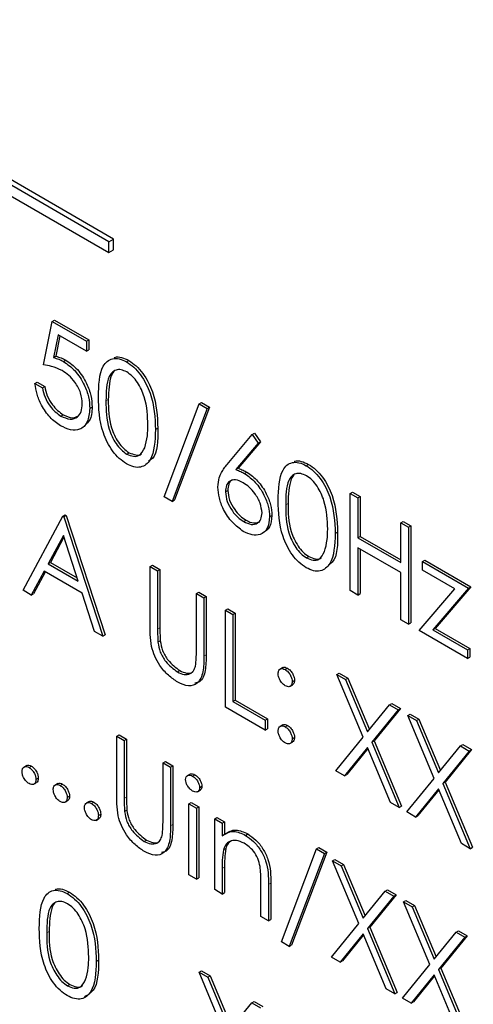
# Paper-space layout 'Blatt2' of a CAD drawing. Header units: millimetres. Extents: x 5 to 418, y 2 to 292.
# Tile 24 of 54: x 109.82 to 112.12, y 194.35 to 199.32. Entities that reach past the tile are written whole.
import ezdxf

# ---------------------------------------------------------------- set-up
doc = ezdxf.new("R2010")
doc.units = ezdxf.units.MM

psp = doc.layouts.new('Blatt2')

# ---------------------------------------------------------------- linework, layer by layer
at = {"color": 7, "linetype": 'Continuous', "lineweight": 25}
for p, q in [((110.2982, 198.2126), (105.1127, 201.2061)), ((110.2746, 198.199), (105.0891, 201.1925)), ((105.0891, 201.1381), (110.2746, 198.1446)), ((110.2746, 198.199), (110.2982, 198.2126)), ((110.2746, 198.1446), (110.2746, 198.199)), ((110.2982, 198.1582), (110.2982, 198.2126)), ((110.2746, 198.1446), (110.2982, 198.1582)), ((109.9438, 197.5774), (109.9873, 197.7972)), ((109.9873, 197.7972), (109.9991, 197.804)), ((109.9873, 197.7972), (110.1614, 197.6968)), ((109.9991, 197.804), (110.1732, 197.7036)), ((110.0171, 197.7298), (109.9942, 197.6142)), ((110.0264, 197.7244), (110.006, 197.621)), ((110.1614, 197.6465), (110.0171, 197.7298)), ((110.1614, 197.6968), (110.1732, 197.7036)), ((110.1614, 197.6968), (110.1614, 197.6465)), ((110.1732, 197.7036), (110.1732, 197.6533)), ((109.9942, 197.6142), (110.006, 197.621)), ((110.1614, 197.6465), (110.1732, 197.6533)), ((110.0442, 197.5948), (110.056, 197.6016)), ((110.3631, 197.5929), (110.3749, 197.5997)), ((109.9003, 197.4832), (109.9121, 197.49)), ((109.9003, 197.4832), (109.9384, 197.4612)), ((109.9121, 197.49), (109.9502, 197.468)), ((109.9384, 197.4612), (109.9502, 197.468)), ((110.553, 196.9117), (110.7305, 197.3808)), ((110.7305, 197.3808), (110.7423, 197.3876)), ((110.7305, 197.3808), (110.7706, 197.3576)), ((110.7423, 197.3876), (110.7824, 197.3644)), ((110.0319, 197.3192), (110.0437, 197.3261)), ((110.1777, 197.3575), (110.1895, 197.3643)), ((110.7706, 197.3576), (110.5931, 196.8885)), ((110.7824, 197.3644), (110.6049, 196.8953)), ((110.7706, 197.3576), (110.7824, 197.3644)), ((110.5095, 197.2506), (110.5213, 197.2574)), ((110.8724, 197.0753), (110.999, 197.2258)), ((110.999, 197.2258), (111.0108, 197.2326)), ((110.999, 197.2258), (111.0284, 197.1822)), ((111.0108, 197.2326), (111.0401, 197.189)), ((111.0284, 197.1822), (110.9163, 197.049)), ((111.0401, 197.189), (110.928, 197.0558)), ((111.0284, 197.1822), (111.0401, 197.189)), ((110.3643, 197.1274), (110.3761, 197.1342)), ((111.2714, 197.0685), (111.2832, 197.0753)), ((110.9163, 197.049), (110.928, 197.0558)), ((110.9602, 197.0283), (110.972, 197.0351)), ((110.8631, 196.9366), (110.8748, 196.9434)), ((111.494, 196.9275), (111.5058, 196.9343)), ((111.494, 196.9275), (111.5321, 196.9055)), ((111.494, 196.4375), (111.494, 196.9275)), ((111.5058, 196.9343), (111.5439, 196.9123)), ((110.5931, 196.8885), (110.553, 196.9117)), ((110.5931, 196.8885), (110.6049, 196.8953)), ((111.5321, 196.9055), (111.5439, 196.9123)), ((111.5321, 196.9055), (111.5321, 196.7045)), ((111.5439, 196.9123), (111.5439, 196.7113)), ((109.8405, 196.4395), (110.0417, 196.8132)), ((110.0417, 196.8132), (110.0535, 196.82)), ((110.0417, 196.8132), (110.0472, 196.8101)), ((110.0472, 196.8101), (110.0589, 196.8169)), ((110.0472, 196.8101), (110.243, 196.2071)), ((110.0535, 196.82), (110.0589, 196.8169)), ((110.0589, 196.8169), (110.2548, 196.2139)), ((110.9555, 196.7861), (110.9673, 196.7929)), ((111.0861, 196.8105), (111.0979, 196.8173)), ((111.7497, 196.7799), (111.7614, 196.7867)), ((111.7497, 196.7799), (111.7877, 196.7579)), ((111.7497, 196.5789), (111.7497, 196.7799)), ((111.7614, 196.7867), (111.7995, 196.7647)), ((111.4179, 196.7263), (111.4296, 196.7331)), ((111.7877, 196.7579), (111.7995, 196.7647)), ((111.7877, 196.7579), (111.7877, 196.268)), ((111.7995, 196.7647), (111.7995, 196.2748)), ((110.044, 196.7164), (109.9672, 196.5736)), ((110.0471, 196.707), (109.979, 196.5804)), ((110.1188, 196.4861), (110.044, 196.7164)), ((111.5321, 196.7045), (111.5439, 196.7113)), ((111.5321, 196.7045), (111.7497, 196.5789)), ((111.5439, 196.7113), (111.7497, 196.5925)), ((111.7497, 196.5286), (111.5321, 196.6542)), ((111.5321, 196.6542), (111.5321, 196.4156)), ((111.5439, 196.6474), (111.5439, 196.4224)), ((109.9672, 196.5736), (109.979, 196.5804)), ((109.9672, 196.5736), (110.1188, 196.4861)), ((109.979, 196.5804), (110.1134, 196.5028)), ((111.2727, 196.603), (111.2845, 196.6098)), ((111.8584, 196.5852), (111.8702, 196.592)), ((111.8584, 196.5852), (112.0923, 196.4502)), ((111.8584, 196.5412), (111.8584, 196.5852)), ((111.8702, 196.592), (112.1041, 196.457)), ((109.9465, 196.5353), (109.882, 196.4155)), ((109.9527, 196.5317), (109.8938, 196.4223)), ((110.1389, 196.4242), (109.9465, 196.5353)), ((110.4823, 196.5589), (110.4941, 196.5657)), ((110.4823, 196.5589), (110.5204, 196.5369)), ((110.4823, 196.263), (110.4823, 196.5589)), ((110.4941, 196.5657), (110.5322, 196.5437)), ((110.5204, 196.5369), (110.5322, 196.5437)), ((110.5204, 196.5369), (110.5204, 196.2433)), ((110.5322, 196.5437), (110.5322, 196.2502)), ((111.7497, 196.29), (111.7497, 196.5286)), ((112.0226, 196.4465), (111.8584, 196.5412)), ((109.882, 196.4155), (109.8405, 196.4395)), ((110.2016, 196.231), (110.1389, 196.4242)), ((110.7162, 196.4238), (110.728, 196.4307)), ((110.728, 196.4307), (110.7661, 196.4087)), ((111.5321, 196.4156), (111.494, 196.4375)), ((111.8421, 196.2366), (112.0226, 196.4465)), ((112.0923, 196.4502), (111.912, 196.2402)), ((112.1041, 196.457), (111.9238, 196.247)), ((112.0923, 196.4502), (112.1041, 196.457)), ((109.882, 196.4155), (109.8938, 196.4223)), ((110.7162, 196.1303), (110.7162, 196.4238)), ((110.7162, 196.4238), (110.7543, 196.4019)), ((110.7543, 196.4019), (110.7661, 196.4087)), ((110.7543, 196.4019), (110.7543, 196.106)), ((110.7661, 196.4087), (110.7661, 196.1128)), ((111.5321, 196.4156), (111.5439, 196.4224)), ((110.8631, 196.3391), (110.8748, 196.3459)), ((110.8631, 196.3391), (110.9011, 196.3171)), ((110.8631, 195.8491), (110.8631, 196.3391)), ((110.8748, 196.3459), (110.9129, 196.3239)), ((110.9011, 196.3171), (110.9129, 196.3239)), ((110.9011, 196.3171), (110.9011, 195.8774)), ((110.9129, 196.3239), (110.9129, 195.8842)), ((111.7877, 196.268), (111.7497, 196.29)), ((110.243, 196.2071), (110.2016, 196.231)), ((111.7877, 196.268), (111.7995, 196.2748)), ((112.0869, 196.0953), (111.8421, 196.2366)), ((111.912, 196.2402), (111.9238, 196.247)), ((111.912, 196.2402), (112.0869, 196.1392)), ((111.9238, 196.247), (112.0987, 196.146)), ((110.243, 196.2071), (110.2548, 196.2139)), ((110.5221, 196.1772), (110.5339, 196.184)), ((112.0869, 196.1392), (112.0987, 196.146)), ((112.0869, 196.1392), (112.0869, 196.0953)), ((112.0987, 196.146), (112.0987, 196.1021)), ((112.0869, 196.0953), (112.0987, 196.1021)), ((110.6203, 196.027), (110.6321, 196.0338)), ((111.1534, 196.0493), (111.1387, 196.0408)), ((111.1649, 196.0392), (111.1767, 196.046)), ((111.2003, 195.9779), (111.2121, 195.9847)), ((111.426, 196.0141), (111.4378, 196.0209)), ((111.426, 196.0141), (111.47, 195.9887)), ((111.5591, 195.6972), (111.426, 196.0141)), ((111.4378, 196.0209), (111.4817, 195.9955)), ((111.47, 195.9887), (111.4817, 195.9955)), ((111.47, 195.9887), (111.581, 195.7242)), ((111.4817, 195.9955), (111.5907, 195.736)), ((111.1884, 195.9541), (111.2031, 195.9626)), ((110.9011, 195.8774), (110.9129, 195.8842)), ((110.9011, 195.8774), (111.0643, 195.7832)), ((110.9129, 195.8842), (111.0761, 195.79)), ((111.0643, 195.733), (110.8631, 195.8491)), ((111.581, 195.7242), (111.6921, 195.8605)), ((111.7361, 195.8351), (111.6031, 195.6718)), ((111.7478, 195.8419), (111.6148, 195.6786)), ((111.6921, 195.8605), (111.7039, 195.8673)), ((111.6921, 195.8605), (111.7361, 195.8351)), ((111.7039, 195.8673), (111.7478, 195.8419)), ((111.7361, 195.8351), (111.7478, 195.8419)), ((111.0643, 195.7832), (111.0761, 195.79)), ((111.0643, 195.7832), (111.0643, 195.733)), ((111.0761, 195.79), (111.0761, 195.7398)), ((111.785, 195.8068), (111.7968, 195.8136)), ((111.785, 195.8068), (111.829, 195.7815)), ((111.9181, 195.4899), (111.785, 195.8068)), ((111.7968, 195.8136), (111.8407, 195.7883)), ((111.829, 195.7815), (111.8407, 195.7883)), ((111.829, 195.7815), (111.94, 195.5169)), ((111.8407, 195.7883), (111.9497, 195.5288)), ((111.0643, 195.733), (111.0761, 195.7398)), ((111.1532, 195.7605), (111.1385, 195.752)), ((111.1649, 195.7502), (111.1767, 195.757)), ((110.3137, 195.7036), (110.3255, 195.7104)), ((110.3137, 195.7036), (110.3518, 195.6816)), ((110.3137, 195.4077), (110.3137, 195.7036)), ((110.3255, 195.7104), (110.3635, 195.6884)), ((110.3518, 195.6816), (110.3635, 195.6884)), ((110.3518, 195.6816), (110.3518, 195.3881)), ((110.3635, 195.6884), (110.3635, 195.3949)), ((111.2003, 195.689), (111.2121, 195.6958)), ((111.4206, 195.5273), (111.5591, 195.6972)), ((111.6031, 195.6718), (111.6148, 195.6786)), ((111.6148, 195.6786), (111.7533, 195.3488)), ((111.1883, 195.6652), (111.203, 195.6737)), ((111.581, 195.6449), (111.4645, 195.5019)), ((111.5832, 195.6398), (111.4763, 195.5087)), ((111.6976, 195.3674), (111.581, 195.6449)), ((111.6031, 195.6718), (111.7415, 195.342)), ((111.94, 195.5169), (112.0511, 195.6532)), ((112.1068, 195.6347), (111.9738, 195.4714)), ((112.0511, 195.6532), (112.0629, 195.66)), ((112.0511, 195.6532), (112.0951, 195.6279)), ((112.0629, 195.66), (112.1068, 195.6347)), ((112.0951, 195.6279), (112.1068, 195.6347)), ((112.0951, 195.6279), (111.962, 195.4646)), ((109.8587, 195.5552), (109.8439, 195.5467)), ((109.8704, 195.5449), (109.8822, 195.5517)), ((110.5476, 195.5686), (110.5594, 195.5754)), ((110.5476, 195.275), (110.5476, 195.5686)), ((110.5476, 195.5686), (110.5857, 195.5466)), ((110.5594, 195.5754), (110.5974, 195.5534)), ((110.5857, 195.5466), (110.5974, 195.5534)), ((110.5857, 195.5466), (110.5857, 195.2507)), ((110.5974, 195.5534), (110.5974, 195.2575)), ((109.9057, 195.4837), (109.9175, 195.4905)), ((110.6843, 195.5114), (110.6696, 195.5029)), ((110.697, 195.5012), (110.7088, 195.508)), ((111.4645, 195.5019), (111.4206, 195.5273)), ((111.4645, 195.5019), (111.4763, 195.5087)), ((111.7796, 195.32), (111.9181, 195.4899)), ((109.8937, 195.4599), (109.9085, 195.4684)), ((110.0164, 195.4641), (110.0017, 195.4556)), ((110.0281, 195.4539), (110.0399, 195.4607)), ((110.722, 195.4223), (110.7367, 195.4308)), ((110.7325, 195.4428), (110.7443, 195.4496)), ((111.94, 195.4376), (111.8235, 195.2947)), ((111.9422, 195.4326), (111.8353, 195.3015)), ((112.0566, 195.1602), (111.94, 195.4376)), ((111.962, 195.4646), (111.9738, 195.4714)), ((111.962, 195.4646), (112.1005, 195.1348)), ((111.9738, 195.4714), (112.1123, 195.1416)), ((110.0635, 195.3926), (110.0753, 195.3994)), ((110.0515, 195.3688), (110.0662, 195.3773)), ((110.1742, 195.373), (110.1594, 195.3645)), ((110.1859, 195.3628), (110.1976, 195.3696)), ((110.6781, 195.3613), (110.6899, 195.3681)), ((110.6781, 195.3613), (110.7162, 195.3393)), ((110.6781, 195.0033), (110.6781, 195.3613)), ((110.6899, 195.3681), (110.728, 195.3461)), ((110.7162, 195.3393), (110.728, 195.3461)), ((110.7162, 195.3393), (110.7162, 194.9813)), ((110.728, 195.3461), (110.728, 194.9881)), ((111.7415, 195.342), (111.6976, 195.3674)), ((111.7415, 195.342), (111.7533, 195.3488)), ((110.2092, 195.2778), (110.2239, 195.2863)), ((110.2212, 195.3016), (110.233, 195.3084)), ((110.3535, 195.3219), (110.3652, 195.3287)), ((110.8087, 195.2859), (110.8204, 195.2927)), ((110.8087, 195.2859), (110.8467, 195.264)), ((110.8087, 194.9279), (110.8087, 195.2859)), ((110.8204, 195.2927), (110.8585, 195.2708)), ((111.8235, 195.2947), (111.7796, 195.32)), ((111.8235, 195.2947), (111.8353, 195.3015)), ((110.8467, 195.264), (110.8585, 195.2708)), ((110.8467, 195.264), (110.8467, 195.1994)), ((110.8585, 195.2708), (110.8585, 195.2062)), ((110.9647, 195.2021), (110.9765, 195.2089)), ((110.4517, 195.1717), (110.4635, 195.1785)), ((110.8526, 195.1281), (110.8644, 195.1349)), ((111.1459, 194.6641), (111.3234, 195.1333)), ((111.3234, 195.1333), (111.3351, 195.1401)), ((111.3234, 195.1333), (111.3635, 195.1101)), ((111.3351, 195.1401), (111.3753, 195.1169)), ((112.1005, 195.1348), (112.0566, 195.1602)), ((112.1005, 195.1348), (112.1123, 195.1416)), ((111.3635, 195.1101), (111.186, 194.641)), ((111.3753, 195.1169), (111.1978, 194.6478)), ((111.3635, 195.1101), (111.3753, 195.1169)), ((110.8467, 195.0354), (110.8467, 194.9059)), ((110.8585, 195.0422), (110.8585, 194.9127)), ((111.4043, 195.074), (111.416, 195.0808)), ((111.4043, 195.074), (111.4482, 195.0486)), ((111.5374, 194.7571), (111.4043, 195.074)), ((111.416, 195.0808), (111.46, 195.0554)), ((111.4482, 195.0486), (111.46, 195.0554)), ((111.4482, 195.0486), (111.5593, 194.7841)), ((111.46, 195.0554), (111.5689, 194.796)), ((110.7162, 194.9813), (110.6781, 195.0033)), ((110.7162, 194.9813), (110.728, 194.9881)), ((111.0426, 194.7929), (111.0426, 194.9613)), ((111.0806, 194.9538), (111.0806, 194.7709)), ((111.0924, 194.9606), (111.0924, 194.7777)), ((110.0639, 194.9077), (110.0757, 194.9145)), ((110.8467, 194.9059), (110.8087, 194.9279)), ((110.8467, 194.9059), (110.8585, 194.9127)), ((111.5593, 194.7841), (111.6704, 194.9204)), ((111.7143, 194.895), (111.5813, 194.7318)), ((111.7261, 194.9018), (111.5931, 194.7386)), ((111.6704, 194.9204), (111.6821, 194.9272)), ((111.6704, 194.9204), (111.7143, 194.895)), ((111.6821, 194.9272), (111.7261, 194.9018)), ((111.7143, 194.895), (111.7261, 194.9018)), ((111.7633, 194.8668), (111.775, 194.8736)), ((111.7633, 194.8668), (111.8072, 194.8414)), ((111.8963, 194.5499), (111.7633, 194.8668)), ((111.775, 194.8736), (111.819, 194.8482)), ((111.8072, 194.8414), (111.819, 194.8482)), ((111.8072, 194.8414), (111.9183, 194.5769)), ((111.819, 194.8482), (111.9279, 194.5887)), ((111.0806, 194.7709), (111.0426, 194.7929)), ((111.0806, 194.7709), (111.0924, 194.7777)), ((111.3988, 194.5872), (111.5374, 194.7571)), ((111.5813, 194.7318), (111.5931, 194.7386)), ((111.5931, 194.7386), (111.7315, 194.4088)), ((111.5593, 194.7048), (111.4428, 194.5619)), ((111.5614, 194.6998), (111.4545, 194.5687)), ((111.6758, 194.4273), (111.5593, 194.7048)), ((111.5813, 194.7318), (111.7197, 194.402)), ((111.9183, 194.5769), (112.0294, 194.7131)), ((112.0733, 194.6878), (111.9403, 194.5245)), ((112.0851, 194.6946), (111.9521, 194.5313)), ((112.0294, 194.7131), (112.0411, 194.7199)), ((112.0294, 194.7131), (112.0733, 194.6878)), ((112.0411, 194.7199), (112.0851, 194.6946)), ((112.0733, 194.6878), (112.0851, 194.6946)), ((111.186, 194.641), (111.1459, 194.6641)), ((111.186, 194.641), (111.1978, 194.6478)), ((111.4428, 194.5619), (111.3988, 194.5872)), ((110.2103, 194.5655), (110.2221, 194.5723)), ((111.4428, 194.5619), (111.4545, 194.5687)), ((111.7578, 194.38), (111.8963, 194.5499)), ((110.7298, 194.5107), (110.7416, 194.5175)), ((110.7298, 194.5107), (110.7737, 194.4854)), ((110.8629, 194.1938), (110.7298, 194.5107)), ((110.7416, 194.5175), (110.7855, 194.4922)), ((110.7737, 194.4854), (110.7855, 194.4922)), ((110.7737, 194.4854), (110.8848, 194.2208)), ((110.7855, 194.4922), (110.8945, 194.2327)), ((111.9183, 194.4976), (111.8018, 194.3546)), ((111.9204, 194.4925), (111.8135, 194.3614)), ((112.0348, 194.2201), (111.9183, 194.4976)), ((111.9403, 194.5245), (111.9521, 194.5313)), ((111.9403, 194.5245), (112.0787, 194.1947)), ((111.9521, 194.5313), (112.0905, 194.2015)), ((110.0652, 194.4422), (110.077, 194.449)), ((111.7197, 194.402), (111.6758, 194.4273)), ((111.7197, 194.402), (111.7315, 194.4088)), ((110.8848, 194.2208), (110.9959, 194.3571)), ((110.9959, 194.3571), (111.0077, 194.3639)), ((110.9959, 194.3571), (111.0398, 194.3318)), ((111.0077, 194.3639), (111.0516, 194.3386)), ((111.8018, 194.3546), (111.7578, 194.38)), ((111.8018, 194.3546), (111.8135, 194.3614))]:
    psp.add_line(p, q, dxfattribs=at)
at = {"color": 7, "linetype": 'Continuous', "lineweight": 18}
for p, q in [((110.2593, 197.3953), (110.2711, 197.4021)), ((111.1677, 196.8709), (111.1794, 196.8777)), ((110.5204, 196.2433), (110.5322, 196.2502)), ((110.7543, 196.106), (110.7661, 196.1128)), ((110.3518, 195.3881), (110.3635, 195.3949)), ((110.5857, 195.2507), (110.5974, 195.2575)), ((110.8467, 195.0354), (110.8585, 195.0422)), ((111.0806, 194.9538), (111.0924, 194.9606)), ((109.9601, 194.7101), (109.9719, 194.7169))]:
    psp.add_line(p, q, dxfattribs=at)
psp.add_open_spline([(97.5128, 211.261), (98.409, 210.6839), (100.2015, 209.5294), (102.9366, 207.8206), (105.7054, 206.1284), (108.5514, 204.4307), (111.4752, 202.7282), (114.4782, 201.0221), (117.5199, 199.3373), (121.129, 197.3831), (123.7632, 196.0146), (125.3522, 195.1891)], degree=3, knots=[0, 0, 0, 0, 0.102353, 0.204722, 0.307135, 0.409563, 0.516471, 0.623396, 0.730373, 0.837366, 1, 1, 1, 1], dxfattribs=at)
at = {"color": 7, "linetype": 'Continuous', "lineweight": 25}
for points, knots in [([(97.6575, 210.962), (98.3467, 210.5133), (100.2705, 209.261), (103.5853, 207.1955), (107.5979, 204.7636), (111.7708, 202.3257), (116.0169, 199.9285), (120.1702, 197.6661), (123.3401, 195.9912), (125.0765, 195.1063), (125.5004, 194.8903)], [0, 0, 0, 0, 0.079167, 0.220979, 0.371612, 0.522329, 0.673084, 0.823745, 0.956982, 1, 1, 1, 1]), ([(110.006, 197.621), (110.0152, 197.6186), (110.0316, 197.6143), (110.0485, 197.6055), (110.056, 197.6016)], [0, 0, 0, 0, 0.560064, 1, 1, 1, 1]), ([(110.3015, 197.6137), (110.3026, 197.6143), (110.3127, 197.6195), (110.338, 197.6169), (110.3626, 197.6055), (110.3749, 197.5997)], [0, 0, 0, 0, 0.057969, 0.529028, 1, 1, 1, 1]), ([(110.0373, 197.5486), (110.0193, 197.5568), (109.9872, 197.5715), (109.9571, 197.5756), (109.9438, 197.5774)], [0, 0, 0, 0, 0.559416, 1, 1, 1, 1]), ([(109.9942, 197.6142), (110.0034, 197.6118), (110.0198, 197.6075), (110.0367, 197.5987), (110.0442, 197.5948)], [0, 0, 0, 0, 0.560064, 1, 1, 1, 1]), ([(110.0442, 197.5948), (110.0645, 197.5806), (110.105, 197.5523), (110.1496, 197.4824), (110.1745, 197.4144), (110.1766, 197.3765), (110.1777, 197.3575)], [0, 0, 0, 0, 0.279688, 0.559025, 0.779292, 1, 1, 1, 1]), ([(110.056, 197.6016), (110.0763, 197.5874), (110.1168, 197.5591), (110.1614, 197.4892), (110.1863, 197.4212), (110.1884, 197.3833), (110.1895, 197.3643)], [0, 0, 0, 0, 0.279688, 0.559025, 0.779292, 1, 1, 1, 1]), ([(110.2212, 197.4171), (110.2229, 197.4746), (110.2249, 197.5466), (110.2645, 197.5974), (110.292, 197.6108), (110.3259, 197.6109), (110.3507, 197.5989), (110.3631, 197.5929)], [0, 0, 0, 0, 0.498702, 0.624177, 0.749467, 0.874745, 1, 1, 1, 1]), ([(110.3631, 197.5929), (110.3756, 197.5845), (110.4005, 197.5678), (110.446, 197.516), (110.5034, 197.4011), (110.5071, 197.3109), (110.5095, 197.2506)], [0, 0, 0, 0, 0.1256001, 0.2511969, 0.5005813, 1, 1, 1, 1]), ([(110.3749, 197.5997), (110.3873, 197.5913), (110.4123, 197.5746), (110.4578, 197.5228), (110.5152, 197.4079), (110.5188, 197.3177), (110.5213, 197.2574)], [0, 0, 0, 0, 0.1256001, 0.2511969, 0.5005813, 1, 1, 1, 1]), ([(110.1396, 197.3813), (110.1381, 197.3992), (110.1349, 197.4349), (110.1063, 197.4882), (110.0718, 197.5264), (110.0488, 197.5412), (110.0373, 197.5486)], [0, 0, 0, 0, 0.279539, 0.5586168, 0.7790473, 1, 1, 1, 1]), ([(110.3643, 197.5419), (110.3546, 197.5464), (110.3352, 197.5554), (110.3094, 197.5531), (110.2888, 197.5409), (110.2607, 197.4974), (110.2599, 197.4406), (110.2593, 197.3953)], [0, 0, 0, 0, 0.125139, 0.250418, 0.375519, 0.500847, 1, 1, 1, 1]), ([(110.3021, 197.5464), (110.302, 197.5463), (110.295, 197.5421), (110.2743, 197.5013), (110.2725, 197.4461), (110.2711, 197.4021)], [0, 0, 0, 0, 0.004517, 0.204302, 1, 1, 1, 1]), ([(110.4714, 197.2728), (110.4699, 197.3192), (110.4675, 197.3887), (110.4278, 197.479), (110.3935, 197.5216), (110.374, 197.5351), (110.3643, 197.5419)], [0, 0, 0, 0, 0.500072, 0.749021, 0.874598, 1, 1, 1, 1]), ([(110.0297, 197.2703), (110.0116, 197.2829), (109.9752, 197.3082), (109.9341, 197.3694), (109.9086, 197.4298), (109.9031, 197.4654), (109.9003, 197.4832)], [0, 0, 0, 0, 0.279625, 0.559019, 0.77938, 1, 1, 1, 1]), ([(109.9384, 197.4612), (109.9417, 197.4455), (109.9482, 197.414), (109.9741, 197.3711), (110.003, 197.3388), (110.0223, 197.3258), (110.0319, 197.3192)], [0, 0, 0, 0, 0.28005, 0.559166, 0.779583, 1, 1, 1, 1]), ([(109.9502, 197.468), (109.9534, 197.4523), (109.96, 197.4209), (109.9859, 197.3779), (110.0148, 197.3456), (110.0341, 197.3326), (110.0437, 197.3261)], [0, 0, 0, 0, 0.28005, 0.559166, 0.779583, 1, 1, 1, 1]), ([(110.0319, 197.3192), (110.0478, 197.3122), (110.0796, 197.2982), (110.1151, 197.3112), (110.1366, 197.3397), (110.1386, 197.3675), (110.1396, 197.3813)], [0, 0, 0, 0, 0.279617, 0.559357, 0.779559, 1, 1, 1, 1]), ([(110.3631, 197.0779), (110.3507, 197.0862), (110.3259, 197.1028), (110.2809, 197.1544), (110.2251, 197.2689), (110.2228, 197.3578), (110.2212, 197.4171)], [0, 0, 0, 0, 0.1255507, 0.25109, 0.5002501, 1, 1, 1, 1]), ([(110.2593, 197.3953), (110.2596, 197.3493), (110.2601, 197.2805), (110.3008, 197.1901), (110.3352, 197.1478), (110.3546, 197.1342), (110.3643, 197.1274)], [0, 0, 0, 0, 0.500291, 0.749086, 0.874606, 1, 1, 1, 1]), ([(110.2711, 197.4021), (110.2714, 197.3561), (110.2719, 197.2873), (110.3126, 197.1969), (110.347, 197.1546), (110.3664, 197.141), (110.3761, 197.1342)], [0, 0, 0, 0, 0.500291, 0.749086, 0.874606, 1, 1, 1, 1]), ([(110.1777, 197.3575), (110.1752, 197.3335), (110.1703, 197.2856), (110.1321, 197.2485), (110.0817, 197.2448), (110.0471, 197.2618), (110.0297, 197.2703)], [0, 0, 0, 0, 0.279864, 0.559271, 0.779424, 1, 1, 1, 1]), ([(110.0437, 197.3261), (110.0599, 197.3185), (110.0891, 197.3048), (110.1104, 197.3155), (110.1199, 197.3203)], [0, 0, 0, 0, 0.55391, 1, 1, 1, 1]), ([(110.1895, 197.3643), (110.1879, 197.3391), (110.1854, 197.2997), (110.1627, 197.2822), (110.1545, 197.2759)], [0, 0, 0, 0, 0.639095, 1, 1, 1, 1]), ([(110.4554, 197.1589), (110.4608, 197.1784), (110.4704, 197.2132), (110.4711, 197.2546), (110.4714, 197.2728)], [0, 0, 0, 0, 0.559599, 1, 1, 1, 1]), ([(110.5095, 197.2506), (110.5071, 197.1932), (110.5036, 197.1071), (110.4459, 197.0592), (110.4005, 197.0597), (110.3755, 197.0718), (110.3631, 197.0779)], [0, 0, 0, 0, 0.499407, 0.748743, 0.874372, 1, 1, 1, 1]), ([(110.5213, 197.2574), (110.5218, 197.1957), (110.5224, 197.122), (110.4817, 197.0953), (110.4751, 197.091)], [0, 0, 0, 0, 0.83825, 1, 1, 1, 1]), ([(110.3643, 197.1274), (110.3759, 197.1224), (110.3991, 197.1123), (110.4349, 197.1196), (110.4476, 197.144), (110.4554, 197.1589)], [0, 0, 0, 0, 0.280257, 0.560781, 1, 1, 1, 1]), ([(110.3761, 197.1342), (110.3874, 197.1296), (110.4101, 197.1204), (110.4333, 197.1203), (110.4394, 197.1287), (110.4396, 197.1289)], [0, 0, 0, 0, 0.492383, 0.985234, 1, 1, 1, 1]), ([(110.825, 196.9604), (110.8265, 196.977), (110.829, 197.0045), (110.8424, 197.034), (110.8564, 197.0559), (110.8671, 197.0688), (110.8724, 197.0753)], [0, 0, 0, 0, 0.339374, 0.559486, 0.779731, 1, 1, 1, 1]), ([(111.1296, 196.8927), (111.1312, 196.9502), (111.1333, 197.0223), (111.1728, 197.073), (111.2004, 197.0864), (111.2342, 197.0865), (111.259, 197.0745), (111.2714, 197.0685)], [0, 0, 0, 0, 0.498702, 0.624177, 0.749467, 0.874745, 1, 1, 1, 1]), ([(111.2098, 197.0894), (111.2109, 197.0899), (111.221, 197.0951), (111.2464, 197.0926), (111.2709, 197.0811), (111.2832, 197.0753)], [0, 0, 0, 0, 0.057969, 0.529028, 1, 1, 1, 1]), ([(111.2832, 197.0753), (111.2957, 197.067), (111.3207, 197.0502), (111.3662, 196.9984), (111.4235, 196.8835), (111.4272, 196.7933), (111.4296, 196.7331)], [0, 0, 0, 0, 0.1256, 0.251197, 0.500581, 1, 1, 1, 1]), ([(110.9163, 197.049), (110.9244, 197.0458), (110.939, 197.04), (110.9537, 197.0319), (110.9602, 197.0283)], [0, 0, 0, 0, 0.55991, 1, 1, 1, 1]), ([(110.928, 197.0558), (110.9362, 197.0526), (110.9508, 197.0468), (110.9655, 197.0387), (110.972, 197.0351)], [0, 0, 0, 0, 0.55991, 1, 1, 1, 1]), ([(110.9602, 197.0283), (110.9788, 197.0152), (111.016, 196.9888), (111.0573, 196.9256), (111.0824, 196.8633), (111.0848, 196.8281), (111.0861, 196.8105)], [0, 0, 0, 0, 0.279638, 0.559326, 0.779527, 1, 1, 1, 1]), ([(110.972, 197.0351), (110.9906, 197.022), (111.0278, 196.9956), (111.0691, 196.9324), (111.0942, 196.8701), (111.0966, 196.8349), (111.0979, 196.8173)], [0, 0, 0, 0, 0.279638, 0.559326, 0.779527, 1, 1, 1, 1]), ([(111.2727, 197.0175), (111.263, 197.022), (111.2435, 197.031), (111.2177, 197.0287), (111.1971, 197.0165), (111.1691, 196.973), (111.1683, 196.9163), (111.1677, 196.8709)], [0, 0, 0, 0, 0.125139, 0.250418, 0.375519, 0.500847, 1, 1, 1, 1]), ([(111.2105, 197.022), (111.2103, 197.0219), (111.2033, 197.0178), (111.1827, 196.9769), (111.1809, 196.9218), (111.1794, 196.8777)], [0, 0, 0, 0, 0.004517, 0.204302, 1, 1, 1, 1]), ([(111.2714, 197.0685), (111.2839, 197.0602), (111.3089, 197.0434), (111.3544, 196.9916), (111.4118, 196.8767), (111.4154, 196.7865), (111.4179, 196.7263)], [0, 0, 0, 0, 0.1256, 0.251197, 0.500581, 1, 1, 1, 1]), ([(110.9522, 196.9827), (110.9393, 196.9889), (110.9135, 197.0013), (110.8838, 196.9925), (110.8658, 196.9701), (110.864, 196.9478), (110.8631, 196.9366)], [0, 0, 0, 0, 0.280127, 0.559515, 0.779719, 1, 1, 1, 1]), ([(110.8997, 196.9967), (110.8983, 196.9963), (110.8885, 196.9943), (110.8781, 196.9759), (110.8759, 196.9543), (110.8748, 196.9434)], [0, 0, 0, 0, 0.081817, 0.540829, 1, 1, 1, 1]), ([(111.048, 196.8299), (111.046, 196.8463), (111.0421, 196.8794), (111.0143, 196.9264), (110.9836, 196.962), (110.9627, 196.9758), (110.9522, 196.9827)], [0, 0, 0, 0, 0.278754, 0.558605, 0.779147, 1, 1, 1, 1]), ([(111.3798, 196.7484), (111.3782, 196.7948), (111.3759, 196.8643), (111.3362, 196.9546), (111.3018, 196.9972), (111.2824, 197.0107), (111.2727, 197.0175)], [0, 0, 0, 0, 0.500072, 0.749021, 0.874598, 1, 1, 1, 1]), ([(110.9535, 196.737), (110.9345, 196.7506), (110.8966, 196.7778), (110.8537, 196.8423), (110.8294, 196.9062), (110.8265, 196.9423), (110.825, 196.9604)], [0, 0, 0, 0, 0.27967, 0.559085, 0.779558, 1, 1, 1, 1]), ([(110.8631, 196.9366), (110.8649, 196.9205), (110.8685, 196.8883), (110.895, 196.8419), (110.9248, 196.8065), (110.9453, 196.7929), (110.9555, 196.7861)], [0, 0, 0, 0, 0.279059, 0.55882, 0.779303, 1, 1, 1, 1]), ([(110.8748, 196.9434), (110.8767, 196.9273), (110.8803, 196.8951), (110.9068, 196.8487), (110.9366, 196.8133), (110.9571, 196.7997), (110.9673, 196.7929)], [0, 0, 0, 0, 0.279059, 0.55882, 0.779303, 1, 1, 1, 1]), ([(111.2714, 196.5535), (111.259, 196.5618), (111.2343, 196.5784), (111.1892, 196.6301), (111.1335, 196.7445), (111.1311, 196.8334), (111.1296, 196.8927)], [0, 0, 0, 0, 0.125551, 0.25109, 0.50025, 1, 1, 1, 1]), ([(111.1794, 196.8777), (111.1798, 196.8317), (111.1802, 196.7629), (111.221, 196.6725), (111.2554, 196.6302), (111.2748, 196.6166), (111.2845, 196.6098)], [0, 0, 0, 0, 0.500291, 0.749086, 0.874606, 1, 1, 1, 1]), ([(110.9555, 196.7861), (110.9686, 196.7801), (110.9946, 196.768), (111.0248, 196.7757), (111.0448, 196.7962), (111.0469, 196.8187), (111.048, 196.8299)], [0, 0, 0, 0, 0.280018, 0.559853, 0.779987, 1, 1, 1, 1]), ([(111.1677, 196.8709), (111.168, 196.8249), (111.1684, 196.7561), (111.2092, 196.6657), (111.2436, 196.6234), (111.263, 196.6098), (111.2727, 196.603)], [0, 0, 0, 0, 0.500291, 0.749086, 0.874606, 1, 1, 1, 1]), ([(111.0861, 196.8105), (111.0839, 196.7894), (111.0795, 196.7471), (111.0433, 196.7183), (110.9991, 196.7156), (110.9687, 196.7299), (110.9535, 196.737)], [0, 0, 0, 0, 0.279631, 0.55896, 0.779478, 1, 1, 1, 1]), ([(110.9673, 196.7929), (110.9805, 196.7866), (111.0065, 196.7742), (111.0265, 196.782), (111.0363, 196.7858)], [0, 0, 0, 0, 0.507059, 1, 1, 1, 1]), ([(111.0979, 196.8173), (111.0959, 196.7957), (111.0919, 196.7528), (111.0642, 196.7366), (111.0505, 196.7285)], [0, 0, 0, 0, 0.5033688, 1, 1, 1, 1]), ([(111.4179, 196.7263), (111.4155, 196.6688), (111.4119, 196.5827), (111.3543, 196.5348), (111.3089, 196.5354), (111.2839, 196.5474), (111.2714, 196.5535)], [0, 0, 0, 0, 0.499407, 0.748743, 0.874372, 1, 1, 1, 1]), ([(111.3637, 196.6345), (111.3691, 196.654), (111.3788, 196.6888), (111.3795, 196.7302), (111.3798, 196.7484)], [0, 0, 0, 0, 0.559599, 1, 1, 1, 1]), ([(111.4296, 196.7331), (111.4302, 196.6713), (111.4308, 196.5977), (111.39, 196.5709), (111.3835, 196.5666)], [0, 0, 0, 0, 0.83825, 1, 1, 1, 1]), ([(111.2727, 196.603), (111.2843, 196.598), (111.3075, 196.5879), (111.3433, 196.5952), (111.356, 196.6196), (111.3637, 196.6345)], [0, 0, 0, 0, 0.280257, 0.560781, 1, 1, 1, 1]), ([(111.2845, 196.6098), (111.2958, 196.6052), (111.3184, 196.596), (111.3417, 196.596), (111.3478, 196.6043), (111.3479, 196.6045)], [0, 0, 0, 0, 0.492383, 0.985234, 1, 1, 1, 1]), ([(110.4899, 196.1554), (110.4872, 196.1761), (110.4823, 196.2131), (110.4823, 196.2477), (110.4823, 196.263)], [0, 0, 0, 0, 0.559499, 1, 1, 1, 1]), ([(110.5204, 196.2433), (110.5203, 196.2312), (110.5203, 196.2095), (110.5215, 196.1871), (110.5221, 196.1772)], [0, 0, 0, 0, 0.560124, 1, 1, 1, 1]), ([(110.5322, 196.2502), (110.5321, 196.238), (110.5321, 196.2163), (110.5333, 196.1939), (110.5339, 196.184)], [0, 0, 0, 0, 0.560124, 1, 1, 1, 1]), ([(110.5221, 196.1772), (110.5248, 196.1607), (110.5302, 196.1277), (110.5665, 196.0681), (110.5999, 196.0426), (110.6203, 196.027)], [0, 0, 0, 0, 0.281057, 0.560821, 1, 1, 1, 1]), ([(110.5339, 196.184), (110.5366, 196.1675), (110.542, 196.1345), (110.5783, 196.075), (110.6117, 196.0494), (110.6321, 196.0338)], [0, 0, 0, 0, 0.281057, 0.560821, 1, 1, 1, 1]), ([(110.6225, 195.9755), (110.6063, 195.9861), (110.5741, 196.0072), (110.5336, 196.0549), (110.5038, 196.1064), (110.4945, 196.139), (110.4899, 196.1554)], [0, 0, 0, 0, 0.280221, 0.559914, 0.779952, 1, 1, 1, 1]), ([(110.7119, 196.0567), (110.7135, 196.07), (110.7163, 196.0936), (110.7162, 196.1191), (110.7162, 196.1303)], [0, 0, 0, 0, 0.559624, 1, 1, 1, 1]), ([(110.7543, 196.106), (110.7539, 196.0789), (110.7532, 196.025), (110.7276, 195.9675), (110.6782, 195.9502), (110.641, 195.9671), (110.6225, 195.9755)], [0, 0, 0, 0, 0.281655, 0.560111, 0.78008, 1, 1, 1, 1]), ([(110.7661, 196.1128), (110.7655, 196.0862), (110.7644, 196.0332), (110.7446, 195.9776), (110.7168, 195.972), (110.7086, 195.9703)], [0, 0, 0, 0, 0.41567, 0.82662, 1, 1, 1, 1]), ([(110.6203, 196.027), (110.632, 196.0217), (110.6554, 196.0111), (110.6837, 196.0155), (110.703, 196.0316), (110.7089, 196.0484), (110.7119, 196.0567)], [0, 0, 0, 0, 0.279787, 0.559377, 0.779569, 1, 1, 1, 1]), ([(110.6321, 196.0338), (110.6436, 196.0287), (110.6667, 196.0186), (110.6899, 196.0194), (110.6978, 196.0266), (110.6986, 196.0273)], [0, 0, 0, 0, 0.473792, 0.947251, 1, 1, 1, 1]), ([(111.1296, 196.0188), (111.1302, 196.0244), (111.1315, 196.0357), (111.1411, 196.0434), (111.1527, 196.0449), (111.1608, 196.0411), (111.1649, 196.0392)], [0, 0, 0, 0, 0.279585, 0.559454, 0.779697, 1, 1, 1, 1]), ([(111.1523, 196.0479), (111.1529, 196.0485), (111.1559, 196.0515), (111.1647, 196.0514), (111.1727, 196.0478), (111.1767, 196.046)], [0, 0, 0, 0, 0.111363, 0.55562, 1, 1, 1, 1]), ([(111.1649, 196.0392), (111.1702, 196.0355), (111.1806, 196.0281), (111.1921, 196.0102), (111.1993, 195.9927), (111.2, 195.9829), (111.2003, 195.9779)], [0, 0, 0, 0, 0.279602, 0.559212, 0.779475, 1, 1, 1, 1]), ([(111.1767, 196.046), (111.1819, 196.0423), (111.1924, 196.0349), (111.2038, 196.017), (111.2111, 195.9995), (111.2118, 195.9897), (111.2121, 195.9847)], [0, 0, 0, 0, 0.279602, 0.559212, 0.779475, 1, 1, 1, 1]), ([(111.1649, 195.9575), (111.1597, 195.9612), (111.1493, 195.9687), (111.1378, 195.9865), (111.1307, 196.0039), (111.1299, 196.0138), (111.1296, 196.0188)], [0, 0, 0, 0, 0.279647, 0.559299, 0.779615, 1, 1, 1, 1]), ([(111.2003, 195.9779), (111.1997, 195.9722), (111.1985, 195.9608), (111.1888, 195.9532), (111.1773, 195.9516), (111.169, 195.9555), (111.1649, 195.9575)], [0, 0, 0, 0, 0.279517, 0.559326, 0.779544, 1, 1, 1, 1]), ([(111.2121, 195.9847), (111.2116, 195.9789), (111.2107, 195.9683), (111.2042, 195.9642), (111.2013, 195.9623)], [0, 0, 0, 0, 0.556603, 1, 1, 1, 1]), ([(111.1296, 195.7298), (111.1302, 195.7355), (111.1314, 195.7468), (111.141, 195.7546), (111.1526, 195.7561), (111.1608, 195.7522), (111.1649, 195.7502)], [0, 0, 0, 0, 0.279576, 0.559284, 0.779552, 1, 1, 1, 1]), ([(111.1649, 195.6686), (111.1597, 195.6723), (111.1493, 195.6798), (111.1378, 195.6975), (111.1307, 195.715), (111.13, 195.7249), (111.1296, 195.7298)], [0, 0, 0, 0, 0.279581, 0.559143, 0.779575, 1, 1, 1, 1]), ([(111.1522, 195.759), (111.1528, 195.7596), (111.1558, 195.7627), (111.1646, 195.7626), (111.1727, 195.7589), (111.1767, 195.757)], [0, 0, 0, 0, 0.116538, 0.55809, 1, 1, 1, 1]), ([(111.1649, 195.7502), (111.1702, 195.7465), (111.1806, 195.7391), (111.1921, 195.7213), (111.1993, 195.7038), (111.2, 195.6939), (111.2003, 195.689)], [0, 0, 0, 0, 0.279602, 0.559212, 0.779475, 1, 1, 1, 1]), ([(111.1767, 195.757), (111.1819, 195.7533), (111.1924, 195.7459), (111.2038, 195.7281), (111.2111, 195.7106), (111.2118, 195.7007), (111.2121, 195.6958)], [0, 0, 0, 0, 0.279602, 0.559212, 0.779475, 1, 1, 1, 1]), ([(111.2003, 195.689), (111.1997, 195.6833), (111.1984, 195.672), (111.1888, 195.6643), (111.1772, 195.6628), (111.169, 195.6667), (111.1649, 195.6686)], [0, 0, 0, 0, 0.279469, 0.559358, 0.779674, 1, 1, 1, 1]), ([(111.2121, 195.6958), (111.2116, 195.69), (111.2106, 195.6795), (111.2041, 195.6753), (111.2011, 195.6734)], [0, 0, 0, 0, 0.554441, 1, 1, 1, 1]), ([(109.835, 195.5245), (109.8357, 195.5302), (109.8369, 195.5415), (109.8465, 195.5493), (109.8581, 195.5508), (109.8663, 195.5469), (109.8704, 195.5449)], [0, 0, 0, 0, 0.2795762, 0.5592837, 0.7795524, 1, 1, 1, 1]), ([(109.8576, 195.5537), (109.8583, 195.5543), (109.8613, 195.5574), (109.8701, 195.5573), (109.8781, 195.5536), (109.8822, 195.5517)], [0, 0, 0, 0, 0.1165381, 0.5580897, 1, 1, 1, 1]), ([(109.8704, 195.5449), (109.8756, 195.5412), (109.8861, 195.5338), (109.8975, 195.516), (109.9048, 195.4985), (109.9054, 195.4886), (109.9057, 195.4837)], [0, 0, 0, 0, 0.2796016, 0.559212, 0.7794752, 1, 1, 1, 1]), ([(109.8822, 195.5517), (109.8874, 195.548), (109.8979, 195.5406), (109.9093, 195.5228), (109.9166, 195.5053), (109.9172, 195.4954), (109.9175, 195.4905)], [0, 0, 0, 0, 0.2796016, 0.559212, 0.7794752, 1, 1, 1, 1]), ([(109.8704, 195.4633), (109.8652, 195.467), (109.8548, 195.4745), (109.8433, 195.4922), (109.8362, 195.5097), (109.8354, 195.5196), (109.835, 195.5245)], [0, 0, 0, 0, 0.279581, 0.559143, 0.779575, 1, 1, 1, 1]), ([(109.9057, 195.4837), (109.9051, 195.478), (109.9039, 195.4667), (109.8942, 195.459), (109.8827, 195.4575), (109.8745, 195.4614), (109.8704, 195.4633)], [0, 0, 0, 0, 0.279469, 0.559358, 0.779674, 1, 1, 1, 1]), ([(109.9175, 195.4905), (109.917, 195.4847), (109.9161, 195.4742), (109.9095, 195.47), (109.9066, 195.4681)], [0, 0, 0, 0, 0.554441, 1, 1, 1, 1]), ([(110.6618, 195.4836), (110.6625, 195.489), (110.6639, 195.4997), (110.6738, 195.5061), (110.6852, 195.5069), (110.6931, 195.5031), (110.697, 195.5012)], [0, 0, 0, 0, 0.279289, 0.558897, 0.779452, 1, 1, 1, 1]), ([(110.697, 195.4258), (110.692, 195.4293), (110.6821, 195.4362), (110.6706, 195.4526), (110.6631, 195.4693), (110.6622, 195.4788), (110.6618, 195.4836)], [0, 0, 0, 0, 0.279784, 0.559698, 0.779921, 1, 1, 1, 1]), ([(110.6834, 195.5097), (110.6845, 195.5107), (110.688, 195.5138), (110.6971, 195.5135), (110.7049, 195.5098), (110.7088, 195.508)], [0, 0, 0, 0, 0.183763, 0.591888, 1, 1, 1, 1]), ([(110.697, 195.5012), (110.702, 195.4976), (110.7121, 195.4906), (110.7237, 195.4741), (110.7313, 195.4572), (110.7321, 195.4476), (110.7325, 195.4428)], [0, 0, 0, 0, 0.279869, 0.559866, 0.779911, 1, 1, 1, 1]), ([(110.7088, 195.508), (110.7138, 195.5045), (110.7239, 195.4974), (110.7355, 195.4809), (110.743, 195.464), (110.7439, 195.4544), (110.7443, 195.4496)], [0, 0, 0, 0, 0.279869, 0.559866, 0.779911, 1, 1, 1, 1]), ([(109.9928, 195.4335), (109.9934, 195.4391), (109.9946, 195.4505), (110.0042, 195.4582), (110.0158, 195.4597), (110.024, 195.4558), (110.0281, 195.4539)], [0, 0, 0, 0, 0.279576, 0.559284, 0.779552, 1, 1, 1, 1]), ([(110.0281, 195.3722), (110.0229, 195.376), (110.0125, 195.3835), (110.001, 195.4012), (109.9939, 195.4186), (109.9932, 195.4285), (109.9928, 195.4335)], [0, 0, 0, 0, 0.2795812, 0.5591432, 0.7795754, 1, 1, 1, 1]), ([(110.0154, 195.4626), (110.016, 195.4633), (110.019, 195.4663), (110.0278, 195.4662), (110.0359, 195.4625), (110.0399, 195.4607)], [0, 0, 0, 0, 0.116538, 0.55809, 1, 1, 1, 1]), ([(110.0281, 195.4539), (110.0334, 195.4502), (110.0438, 195.4428), (110.0552, 195.4249), (110.0625, 195.4075), (110.0632, 195.3976), (110.0635, 195.3926)], [0, 0, 0, 0, 0.279602, 0.559212, 0.779475, 1, 1, 1, 1]), ([(110.0399, 195.4607), (110.0451, 195.457), (110.0556, 195.4496), (110.067, 195.4317), (110.0743, 195.4143), (110.0749, 195.4044), (110.0753, 195.3994)], [0, 0, 0, 0, 0.279602, 0.559212, 0.779475, 1, 1, 1, 1]), ([(110.7325, 195.4428), (110.7318, 195.4374), (110.7303, 195.4267), (110.7202, 195.4206), (110.7088, 195.4199), (110.7009, 195.4238), (110.697, 195.4258)], [0, 0, 0, 0, 0.2791599, 0.5588624, 0.7793557, 1, 1, 1, 1]), ([(110.7443, 195.4496), (110.7437, 195.444), (110.7428, 195.435), (110.7369, 195.432), (110.7347, 195.4308)], [0, 0, 0, 0, 0.6229409, 1, 1, 1, 1]), ([(110.0635, 195.3926), (110.0629, 195.387), (110.0616, 195.3756), (110.052, 195.368), (110.0404, 195.3664), (110.0322, 195.3703), (110.0281, 195.3722)], [0, 0, 0, 0, 0.2794691, 0.5593578, 0.7796739, 1, 1, 1, 1]), ([(110.0753, 195.3994), (110.0748, 195.3936), (110.0738, 195.3831), (110.0673, 195.3789), (110.0643, 195.3771)], [0, 0, 0, 0, 0.554441, 1, 1, 1, 1]), ([(110.3213, 195.3001), (110.3185, 195.3208), (110.3137, 195.3578), (110.3137, 195.3924), (110.3137, 195.4077)], [0, 0, 0, 0, 0.559499, 1, 1, 1, 1]), ([(110.3518, 195.3881), (110.3517, 195.3759), (110.3517, 195.3542), (110.3529, 195.3318), (110.3535, 195.3219)], [0, 0, 0, 0, 0.5601244, 1, 1, 1, 1]), ([(110.3635, 195.3949), (110.3635, 195.3827), (110.3634, 195.361), (110.3647, 195.3386), (110.3652, 195.3287)], [0, 0, 0, 0, 0.5601244, 1, 1, 1, 1]), ([(110.1505, 195.3424), (110.1511, 195.3481), (110.1524, 195.3594), (110.162, 195.3672), (110.1736, 195.3687), (110.1818, 195.3648), (110.1859, 195.3628)], [0, 0, 0, 0, 0.279576, 0.559284, 0.779552, 1, 1, 1, 1]), ([(110.1859, 195.2812), (110.1807, 195.2849), (110.1703, 195.2924), (110.1588, 195.3101), (110.1517, 195.3276), (110.1509, 195.3375), (110.1505, 195.3424)], [0, 0, 0, 0, 0.279581, 0.559143, 0.779575, 1, 1, 1, 1]), ([(110.1731, 195.3716), (110.1737, 195.3722), (110.1768, 195.3753), (110.1856, 195.3752), (110.1936, 195.3715), (110.1976, 195.3696)], [0, 0, 0, 0, 0.116538, 0.55809, 1, 1, 1, 1]), ([(110.1859, 195.3628), (110.1911, 195.3591), (110.2016, 195.3517), (110.213, 195.3339), (110.2202, 195.3164), (110.2209, 195.3065), (110.2212, 195.3016)], [0, 0, 0, 0, 0.279602, 0.559212, 0.779475, 1, 1, 1, 1]), ([(110.1976, 195.3696), (110.2029, 195.3659), (110.2133, 195.3585), (110.2248, 195.3407), (110.232, 195.3232), (110.2327, 195.3133), (110.233, 195.3084)], [0, 0, 0, 0, 0.279602, 0.559212, 0.779475, 1, 1, 1, 1]), ([(110.2212, 195.3016), (110.2206, 195.2959), (110.2194, 195.2846), (110.2097, 195.2769), (110.1981, 195.2754), (110.19, 195.2792), (110.1859, 195.2812)], [0, 0, 0, 0, 0.279469, 0.559358, 0.779674, 1, 1, 1, 1]), ([(110.233, 195.3084), (110.2325, 195.3026), (110.2316, 195.2921), (110.225, 195.2879), (110.2221, 195.286)], [0, 0, 0, 0, 0.554441, 1, 1, 1, 1]), ([(110.4538, 195.1202), (110.4377, 195.1308), (110.4055, 195.1519), (110.3649, 195.1997), (110.3352, 195.2511), (110.3259, 195.2837), (110.3213, 195.3001)], [0, 0, 0, 0, 0.280221, 0.559914, 0.779952, 1, 1, 1, 1]), ([(110.3535, 195.3219), (110.3562, 195.3054), (110.3615, 195.2724), (110.3979, 195.2129), (110.4313, 195.1873), (110.4517, 195.1717)], [0, 0, 0, 0, 0.281057, 0.560821, 1, 1, 1, 1]), ([(110.3652, 195.3287), (110.3679, 195.3122), (110.3733, 195.2792), (110.4097, 195.2197), (110.4431, 195.1941), (110.4635, 195.1785)], [0, 0, 0, 0, 0.281057, 0.560821, 1, 1, 1, 1]), ([(110.5857, 195.2507), (110.5853, 195.2236), (110.5846, 195.1697), (110.559, 195.1122), (110.5096, 195.0949), (110.4724, 195.1118), (110.4538, 195.1202)], [0, 0, 0, 0, 0.281655, 0.560111, 0.78008, 1, 1, 1, 1]), ([(110.5974, 195.2575), (110.5969, 195.2309), (110.5957, 195.1779), (110.576, 195.1223), (110.5482, 195.1167), (110.54, 195.115)], [0, 0, 0, 0, 0.41567, 0.82662, 1, 1, 1, 1]), ([(110.5432, 195.2015), (110.5448, 195.2147), (110.5477, 195.2383), (110.5476, 195.2638), (110.5476, 195.275)], [0, 0, 0, 0, 0.559624, 1, 1, 1, 1]), ([(110.4517, 195.1717), (110.4634, 195.1664), (110.4868, 195.1558), (110.5151, 195.1602), (110.5344, 195.1763), (110.5403, 195.1931), (110.5432, 195.2015)], [0, 0, 0, 0, 0.279787, 0.559377, 0.779569, 1, 1, 1, 1]), ([(110.8467, 195.1994), (110.8648, 195.2114), (110.8972, 195.233), (110.944, 195.2116), (110.9647, 195.2021)], [0, 0, 0, 0, 0.559141, 1, 1, 1, 1]), ([(110.8585, 195.2062), (110.8766, 195.2183), (110.909, 195.2398), (110.9558, 195.2184), (110.9765, 195.2089)], [0, 0, 0, 0, 0.559141, 1, 1, 1, 1]), ([(110.9647, 195.2021), (110.9786, 195.1927), (111.0064, 195.1739), (111.0429, 195.127), (111.0799, 195.0484), (111.0803, 194.9928), (111.0806, 194.9538)], [0, 0, 0, 0, 0.187021, 0.37389, 0.56061, 1, 1, 1, 1]), ([(110.9765, 195.2089), (110.9904, 195.1995), (111.0182, 195.1807), (111.0547, 195.1338), (111.0917, 195.0552), (111.0921, 194.9996), (111.0924, 194.9606)], [0, 0, 0, 0, 0.187021, 0.37389, 0.56061, 1, 1, 1, 1]), ([(110.4635, 195.1785), (110.475, 195.1734), (110.4981, 195.1633), (110.5213, 195.1641), (110.5292, 195.1713), (110.53, 195.172)], [0, 0, 0, 0, 0.473792, 0.947251, 1, 1, 1, 1]), ([(110.9581, 195.162), (110.9446, 195.1681), (110.9177, 195.1804), (110.8862, 195.1735), (110.8633, 195.1565), (110.8562, 195.1375), (110.8526, 195.1281)], [0, 0, 0, 0, 0.279553, 0.559373, 0.779703, 1, 1, 1, 1]), ([(110.8644, 195.1349), (110.8623, 195.1183), (110.8585, 195.0886), (110.8585, 195.0564), (110.8585, 195.0422)], [0, 0, 0, 0, 0.559658, 1, 1, 1, 1]), ([(110.8933, 195.1745), (110.8873, 195.1706), (110.874, 195.1621), (110.8678, 195.1446), (110.8644, 195.1349)], [0, 0, 0, 0, 0.449857, 1, 1, 1, 1]), ([(111.038, 195.0454), (111.035, 195.0585), (111.0289, 195.0848), (111.0014, 195.132), (110.9745, 195.1506), (110.9581, 195.162)], [0, 0, 0, 0, 0.281192, 0.561331, 1, 1, 1, 1]), ([(110.8526, 195.1281), (110.8505, 195.1115), (110.8467, 195.0818), (110.8467, 195.0496), (110.8467, 195.0354)], [0, 0, 0, 0, 0.559658, 1, 1, 1, 1]), ([(111.0426, 194.9613), (111.0426, 194.9765), (111.0428, 195.0037), (111.0395, 195.0327), (111.038, 195.0454)], [0, 0, 0, 0, 0.560255, 1, 1, 1, 1]), ([(110.0023, 194.9285), (110.0034, 194.9291), (110.0135, 194.9343), (110.0389, 194.9318), (110.0634, 194.9203), (110.0757, 194.9145)], [0, 0, 0, 0, 0.057969, 0.529028, 1, 1, 1, 1]), ([(109.9221, 194.7319), (109.9237, 194.7894), (109.9258, 194.8615), (109.9653, 194.9122), (109.9928, 194.9256), (110.0267, 194.9257), (110.0515, 194.9137), (110.0639, 194.9077)], [0, 0, 0, 0, 0.498702, 0.624177, 0.749467, 0.874745, 1, 1, 1, 1]), ([(110.0639, 194.9077), (110.0764, 194.8993), (110.1014, 194.8826), (110.1469, 194.8308), (110.2042, 194.7159), (110.2079, 194.6257), (110.2103, 194.5655)], [0, 0, 0, 0, 0.1256, 0.251197, 0.500581, 1, 1, 1, 1]), ([(110.0757, 194.9145), (110.0882, 194.9061), (110.1132, 194.8894), (110.1587, 194.8376), (110.216, 194.7227), (110.2197, 194.6325), (110.2221, 194.5723)], [0, 0, 0, 0, 0.1256, 0.251197, 0.500581, 1, 1, 1, 1]), ([(110.0652, 194.8567), (110.0555, 194.8612), (110.036, 194.8702), (110.0102, 194.8679), (109.9896, 194.8557), (109.9615, 194.8122), (109.9608, 194.7555), (109.9601, 194.7101)], [0, 0, 0, 0, 0.125139, 0.250418, 0.375519, 0.500847, 1, 1, 1, 1]), ([(110.0029, 194.8612), (110.0028, 194.8611), (109.9958, 194.857), (109.9752, 194.8161), (109.9734, 194.761), (109.9719, 194.7169)], [0, 0, 0, 0, 0.004517, 0.204302, 1, 1, 1, 1]), ([(110.1723, 194.5876), (110.1707, 194.634), (110.1683, 194.7035), (110.1286, 194.7938), (110.0943, 194.8364), (110.0749, 194.8499), (110.0652, 194.8567)], [0, 0, 0, 0, 0.500072, 0.749021, 0.874598, 1, 1, 1, 1]), ([(110.0639, 194.3927), (110.0515, 194.401), (110.0268, 194.4176), (109.9817, 194.4693), (109.926, 194.5837), (109.9236, 194.6726), (109.9221, 194.7319)], [0, 0, 0, 0, 0.125551, 0.25109, 0.50025, 1, 1, 1, 1]), ([(109.9601, 194.7101), (109.9604, 194.6641), (109.9609, 194.5953), (110.0017, 194.5049), (110.0361, 194.4626), (110.0555, 194.449), (110.0652, 194.4422)], [0, 0, 0, 0, 0.500291, 0.749086, 0.874606, 1, 1, 1, 1]), ([(109.9719, 194.7169), (109.9722, 194.6709), (109.9727, 194.6021), (110.0134, 194.5117), (110.0478, 194.4694), (110.0673, 194.4558), (110.077, 194.449)], [0, 0, 0, 0, 0.500291, 0.749086, 0.874606, 1, 1, 1, 1]), ([(110.1562, 194.4737), (110.1616, 194.4932), (110.1713, 194.528), (110.172, 194.5694), (110.1723, 194.5876)], [0, 0, 0, 0, 0.5595988, 1, 1, 1, 1]), ([(110.2103, 194.5655), (110.208, 194.508), (110.2044, 194.4219), (110.1467, 194.374), (110.1013, 194.3746), (110.0764, 194.3866), (110.0639, 194.3927)], [0, 0, 0, 0, 0.499407, 0.748743, 0.874372, 1, 1, 1, 1]), ([(110.2221, 194.5723), (110.2209, 194.5125), (110.2191, 194.4255), (110.1668, 194.3958), (110.1505, 194.3865)], [0, 0, 0, 0, 0.6868398, 1, 1, 1, 1]), ([(110.0652, 194.4422), (110.0768, 194.4372), (110.1, 194.4271), (110.1358, 194.4344), (110.1485, 194.4588), (110.1562, 194.4737)], [0, 0, 0, 0, 0.280257, 0.560781, 1, 1, 1, 1]), ([(110.077, 194.449), (110.0883, 194.4444), (110.1109, 194.4352), (110.1341, 194.4351), (110.1402, 194.4435), (110.1404, 194.4437)], [0, 0, 0, 0, 0.492383, 0.985234, 1, 1, 1, 1])]:
    psp.add_open_spline(points, degree=3, knots=knots, dxfattribs=at)

doc.saveas('drawing.dxf')
